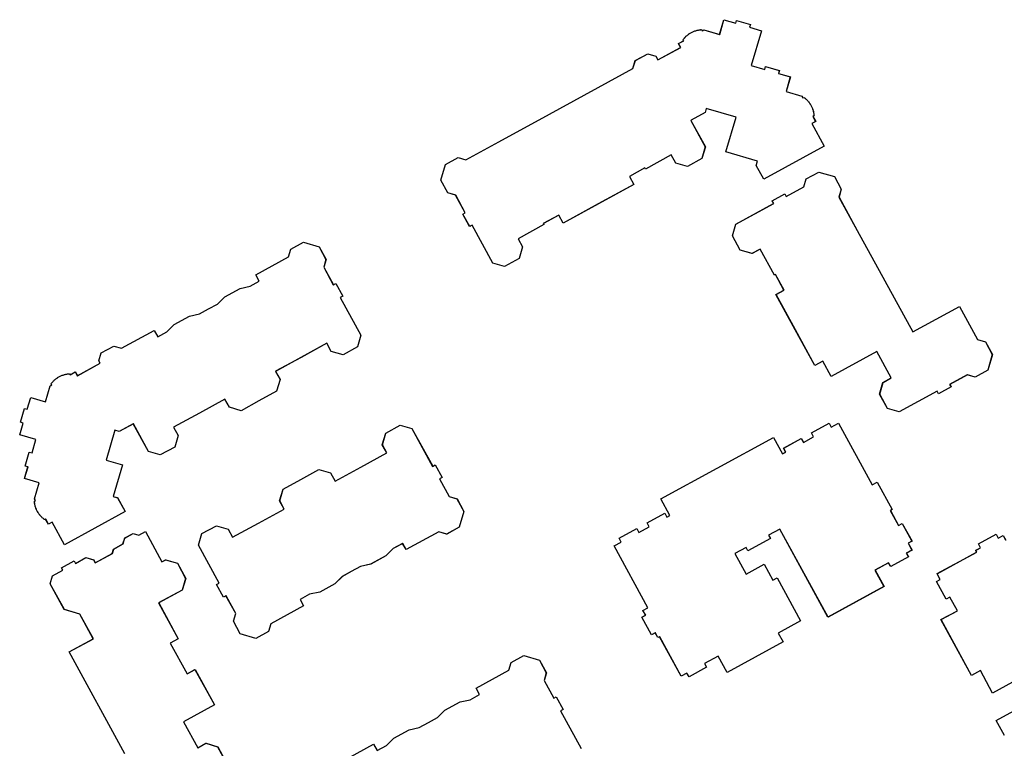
# Model space of a CAD drawing. Header units: inches. Extents: x 480978 to 483416, y 5454526 to 5457823.
# Tile 44 of 54: x 482749 to 482853, y 5456065 to 5456142. Entities that reach past the tile are written whole.
import ezdxf

# ---------------------------------------------------------------- set-up
doc = ezdxf.new("R2010")
doc.units = ezdxf.units.IN
doc.header["$MEASUREMENT"] = 0
doc.layers.add('ubcv_building_records', color=10, linetype='Continuous')
doc.layers.add('ubcv_buildings', color=10, linetype='Continuous')

# ---------------------------------------------------------------- blocks, each defined once
blk = doc.blocks.new('ubcv_campus_buildings_ACAD_1_FMEBLOCK37')
at = {"layer": 'ubcv_building_records'}
for points in [[(-0.09, 71.67), (1.17, 71.31), (1.25, 71.6), (2.72, 71.17), (2.63, 70.88), (3.89, 70.51), (2.81, 66.82), (4.23, 66.41), (4.32, 66.7), (5.78, 66.27), (5.69, 65.98), (6.95, 65.61), (6.49, 64.05), (8.17, 63.56), (8.27, 63.38), (8.38, 63.44), (8.45, 63.39), (8.51, 63.34), (8.57, 63.29), (8.63, 63.24), (8.69, 63.18), (8.74, 63.13), (8.8, 63.07), (8.85, 63.01), (8.9, 62.95), (8.95, 62.88), (8.99, 62.82), (9.04, 62.75), (9.08, 62.68), (9.12, 62.62), (9.16, 62.55), (9.2, 62.47), (9.23, 62.4), (9.26, 62.33), (9.29, 62.26), (9.32, 62.18), (9.34, 62.1), (9.37, 62.03), (9.39, 61.95), (9.4, 61.87), (9.42, 61.8), (9.43, 61.72), (9.44, 61.64), (9.45, 61.56), (9.46, 61.48), (9.34, 61.42), (9.64, 60.88), (9.24, 60.66), (10.55, 58.26), (4.13, 54.75), (3.33, 56.22), (3.46, 56.68), (0.12, 57.66), (1.2, 61.35), (-1.97, 62.27), (-2.1, 61.82), (-3.58, 61.01), (-3.6, 61), (-2.06, 58.19), (-2.43, 56.95), (-3.96, 56.11), (-5.2, 56.47), (-5.68, 57.34), (-8.42, 55.84), (-8.48, 55.95), (-10.11, 55.06), (-9.65, 54.21), (-13.41, 52.15), (-17.15, 50.11), (-17.62, 50.95), (-19.24, 50.06), (-19.18, 49.95), (-21.92, 48.45), (-21.45, 47.58), (-21.81, 46.34), (-23.35, 45.5), (-24.59, 45.86), (-26.79, 49.88), (-27.05, 49.73), (-27.78, 51.07), (-27.52, 51.21), (-28.54, 53.08), (-29.37, 53.33), (-30.1, 54.66), (-29.62, 56.32), (-28.28, 57.05), (-27.45, 56.81), (-23.97, 58.71), (-18.6, 61.65), (-9.74, 66.5), (-9.49, 67.33), (-8.16, 68.06), (-7.33, 67.82), (-7.11, 67.41), (-4.68, 68.74), (-4.9, 69.14), (-4.36, 69.44), (-4.43, 69.55), (-4.38, 69.61), (-4.33, 69.67), (-4.28, 69.74), (-4.22, 69.79), (-4.17, 69.85), (-4.11, 69.91), (-4.05, 69.96), (-3.99, 70.01), (-3.93, 70.06), (-3.87, 70.11), (-3.8, 70.16), (-3.74, 70.2), (-3.67, 70.25), (-3.6, 70.29), (-3.53, 70.33), (-3.46, 70.36), (-3.39, 70.4), (-3.32, 70.43), (-3.24, 70.46), (-3.17, 70.48), (-3.09, 70.51), (-3.01, 70.53), (-2.94, 70.55), (-2.86, 70.57), (-2.78, 70.58), (-2.7, 70.6), (-2.62, 70.61), (-2.54, 70.62), (-2.46, 70.62), (-2.4, 70.51), (-2.23, 70.61), (-0.54, 70.11)], [(12.35, 53.7), (12.11, 52.87), (14.04, 49.33), (16.97, 43.99), (19.93, 38.58), (24.87, 41.28), (26.81, 37.75), (27.64, 37.51), (28.37, 36.17), (27.88, 34.51), (26.55, 33.78), (25.72, 34.03), (23.85, 33), (23.99, 32.73), (22.66, 32), (22.51, 32.27), (18.5, 30.08), (17.26, 30.44), (16.42, 31.98), (16.78, 33.22), (17.65, 33.69), (16.12, 36.49), (11.28, 33.85), (10.4, 35.45), (9.56, 34.99), (7.48, 38.79), (5.43, 42.54), (6.28, 43), (5.37, 44.66), (5.25, 44.6), (3.75, 47.34), (2.89, 46.87), (1.64, 47.23), (0.8, 48.77), (1.17, 50.01), (5.18, 52.2), (5.03, 52.47), (6.37, 53.2), (6.51, 52.94), (8.39, 53.96), (8.63, 54.79), (9.97, 55.52), (11.62, 55.03)], [(-42.53, 45.43), (-41.51, 43.56), (-41.24, 43.7), (-40.51, 42.37), (-40.78, 42.22), (-38.59, 38.21), (-38.95, 36.97), (-40.49, 36.13), (-41.73, 36.49), (-42.2, 37.36), (-44.94, 35.86), (-47.64, 34.39), (-47.16, 33.52), (-47.53, 32.28), (-49.4, 31.25), (-51.29, 30.21), (-52.54, 30.58), (-53.01, 31.45), (-55.71, 29.97), (-58.45, 28.47), (-57.97, 27.6), (-58.34, 26.36), (-59.87, 25.52), (-61.11, 25.89), (-62.72, 28.83), (-64.22, 28.01), (-64.68, 28.14), (-65.61, 24.97), (-63.88, 24.47), (-64.86, 21.13), (-64.4, 21), (-63.6, 19.52), (-70.01, 16.01), (-71.33, 18.41), (-71.73, 18.2), (-72.02, 18.73), (-72.14, 18.67), (-72.2, 18.72), (-72.26, 18.77), (-72.32, 18.82), (-72.38, 18.87), (-72.44, 18.93), (-72.5, 18.98), (-72.55, 19.04), (-72.6, 19.1), (-72.65, 19.16), (-72.7, 19.23), (-72.75, 19.29), (-72.79, 19.36), (-72.83, 19.42), (-72.87, 19.49), (-72.91, 19.56), (-72.95, 19.63), (-72.98, 19.71), (-73.01, 19.78), (-73.04, 19.85), (-73.07, 19.93), (-73.1, 20), (-73.12, 20.08), (-73.14, 20.16), (-73.16, 20.24), (-73.17, 20.31), (-73.18, 20.39), (-73.19, 20.47), (-73.2, 20.55), (-73.21, 20.63), (-73.1, 20.69), (-73.19, 20.87), (-72.7, 22.55), (-74.26, 23.01), (-73.89, 24.26), (-74.19, 24.35), (-73.76, 25.81), (-73.47, 25.73), (-73.05, 27.15), (-74.77, 27.66), (-74.4, 28.91), (-74.7, 29), (-74.27, 30.46), (-73.98, 30.37), (-73.61, 31.63), (-72.05, 31.17), (-71.56, 32.85), (-71.38, 32.95), (-71.44, 33.06), (-71.39, 33.13), (-71.34, 33.19), (-71.29, 33.25), (-71.24, 33.31), (-71.18, 33.37), (-71.13, 33.42), (-71.07, 33.48), (-71.01, 33.53), (-70.95, 33.58), (-70.88, 33.63), (-70.82, 33.67), (-70.75, 33.72), (-70.68, 33.76), (-70.62, 33.8), (-70.55, 33.84), (-70.47, 33.88), (-70.4, 33.91), (-70.33, 33.94), (-70.25, 33.97), (-70.18, 34), (-70.1, 34.02), (-70.03, 34.05), (-69.95, 34.07), (-69.87, 34.08), (-69.79, 34.1), (-69.72, 34.11), (-69.64, 34.12), (-69.56, 34.13), (-69.48, 34.14), (-69.42, 34.02), (-68.88, 34.32), (-68.66, 33.92), (-66.23, 35.24), (-66.38, 35.51), (-66.14, 36.34), (-64.8, 37.07), (-63.97, 36.83), (-60.5, 38.73), (-60.13, 38.06), (-59.17, 38.59), (-58.38, 39.36), (-56.78, 40.24), (-55.7, 40.49), (-54.74, 41.01), (-53.8, 41.52), (-53.01, 42.3), (-51.41, 43.18), (-50.33, 43.42), (-49.37, 43.95), (-49.73, 44.62), (-46.26, 46.52), (-46.02, 47.35), (-44.68, 48.08), (-43.02, 47.59), (-42.29, 46.26)], [(-33.18, 28.33), (-30.98, 24.32), (-30.72, 24.46), (-29.99, 23.12), (-30.25, 22.98), (-29.23, 21.11), (-28.4, 20.86), (-27.67, 19.53), (-28.16, 17.87), (-29.49, 17.14), (-30.32, 17.38), (-33.8, 15.48), (-34.16, 16.15), (-35.16, 15.61), (-35.95, 14.83), (-37.55, 13.95), (-38.63, 13.7), (-39.63, 13.16), (-40.56, 12.65), (-41.35, 11.87), (-42.96, 10.99), (-44.04, 10.75), (-45.04, 10.2), (-44.67, 9.53), (-48.15, 7.63), (-48.39, 6.8), (-49.73, 6.07), (-51.38, 6.56), (-52.11, 7.89), (-51.87, 8.72), (-52.89, 10.59), (-53.16, 10.45), (-53.89, 11.78), (-53.63, 11.93), (-55.82, 15.94), (-55.46, 17.18), (-53.92, 18.02), (-52.68, 17.66), (-52.2, 16.79), (-49.46, 18.29), (-46.73, 19.79), (-47.2, 20.65), (-46.84, 21.9), (-44.97, 22.92), (-43.04, 23.98), (-41.8, 23.61), (-41.32, 22.74), (-38.59, 24.24), (-35.85, 25.74), (-36.32, 26.61), (-35.96, 27.85), (-34.42, 28.69)], [(12.05, 28.89), (15.64, 22.34), (16.15, 22.62), (17.73, 19.73), (17.56, 19.63), (18.42, 18.05), (18.82, 18.27), (19.85, 16.39), (19.44, 16.17), (19.85, 15.44), (19.25, 15.11), (19.46, 14.71), (17.59, 13.69), (17.37, 14.09), (15.93, 13.29), (16.88, 11.56), (10.95, 8.31), (5.83, 17.67), (4.64, 17.02), (4.84, 16.65), (2.45, 15.35), (2.25, 15.72), (1.06, 15.06), (2.25, 12.88), (4.17, 13.93), (5.1, 12.23), (5.54, 12.48), (8.03, 7.93), (5.67, 6.64), (6.18, 5.7), (0.25, 2.46), (-0.7, 4.2), (-2.15, 3.41), (-1.93, 3.01), (-3.8, 1.98), (-4.02, 2.38), (-4.62, 2.05), (-6.91, 6.24), (-7.09, 6.15), (-7.37, 6.66), (-7.77, 6.44), (-8.8, 8.31), (-8.39, 8.53), (-8.68, 9.04), (-8.16, 9.32), (-11.75, 15.88), (-10.99, 16.29), (-11.21, 16.69), (-9.34, 17.71), (-9.12, 17.31), (-8.03, 17.91), (-8.24, 18.31), (-6.37, 19.34), (-6.15, 18.94), (-5.82, 19.12), (-6.77, 20.86), (5.17, 27.39), (6.12, 25.65), (6.46, 25.83), (6.24, 26.24), (8.11, 27.26), (8.33, 26.86), (9.42, 27.46), (9.2, 27.86), (11.08, 28.88), (11.29, 28.48)]]:
    blk.add_lwpolyline(points, close=True, dxfattribs=at)
for points in [[(29.65, -4.22), (28.78, -2.63), (38.14, 2.49)], [(32.94, 2.77), (28.4, 0.28), (27.11, 2.65), (26.17, 2.14), (22.93, 8.06), (24.67, 9.01), (23.87, 10.46), (23.47, 10.24), (22.45, 12.11), (22.85, 12.33), (22.52, 12.94), (26.71, 15.23), (26.61, 15.41), (27.12, 15.69), (26.9, 16.09), (28.78, 17.11), (29, 16.71), (29.51, 16.99), (29.79, 16.48)], [(-63.61, -6.18), (-69.53, 4.64), (-66.96, 6.04), (-68.39, 8.65), (-70.04, 9.13), (-71.54, 11.87), (-71.3, 12.7), (-70.2, 13.3), (-70.34, 13.57), (-69.01, 14.3), (-68.86, 14.03), (-67.76, 14.64), (-66.93, 14.39), (-66.76, 14.08), (-64.95, 15.07), (-64.81, 15.55), (-63.82, 16.09), (-63.64, 16.72), (-62.75, 17.2), (-62.13, 17.02), (-61.45, 17.39), (-59.69, 14.18), (-59.29, 14.4), (-58.05, 14.04), (-57.17, 12.44), (-57.54, 11.19), (-60.03, 9.83), (-57.96, 6.04), (-58.81, 5.58), (-57.03, 2.32), (-56.18, 2.79), (-54.11, -0.99), (-57.39, -2.78), (-55.89, -5.52), (-55.02, -5.05), (-53.78, -5.41), (-52.48, -7.79)], [(-40.72, -7.06), (-37.24, -5.16), (-36.87, -5.83), (-35.88, -5.29), (-35.09, -4.51), (-33.48, -3.63), (-32.4, -3.38), (-31.44, -2.86), (-30.47, -2.33), (-29.68, -1.55), (-28.08, -0.67), (-26.99, -0.43), (-26, 0.12), (-26.36, 0.79), (-22.89, 2.69), (-22.65, 3.52), (-21.31, 4.25), (-19.65, 3.76), (-18.92, 2.42), (-19.16, 1.6), (-18.14, -0.27), (-17.87, -0.13), (-17.14, -1.46), (-17.41, -1.61), (-15.22, -5.62)]]:
    blk.add_lwpolyline(points, dxfattribs=at)
blk = doc.blocks.new('ubcv_campus_buildings_ACAD_1_FMEBLOCK59')
at = {"layer": 'ubcv_buildings'}
for points in [[(-0.09, 71.67), (1.17, 71.31), (1.25, 71.6), (2.72, 71.17), (2.63, 70.88), (3.89, 70.51), (2.81, 66.82), (4.23, 66.41), (4.32, 66.7), (5.78, 66.27), (5.69, 65.98), (6.95, 65.61), (6.49, 64.05), (8.17, 63.56), (8.27, 63.38), (8.38, 63.44), (8.45, 63.39), (8.51, 63.34), (8.57, 63.29), (8.63, 63.24), (8.69, 63.18), (8.74, 63.13), (8.8, 63.07), (8.85, 63.01), (8.9, 62.95), (8.95, 62.88), (8.99, 62.82), (9.04, 62.75), (9.08, 62.68), (9.12, 62.62), (9.16, 62.55), (9.2, 62.47), (9.23, 62.4), (9.26, 62.33), (9.29, 62.26), (9.32, 62.18), (9.34, 62.1), (9.37, 62.03), (9.39, 61.95), (9.4, 61.87), (9.42, 61.8), (9.43, 61.72), (9.44, 61.64), (9.45, 61.56), (9.46, 61.48), (9.34, 61.42), (9.64, 60.88), (9.24, 60.66), (10.55, 58.26), (4.13, 54.75), (3.33, 56.22), (3.46, 56.68), (0.12, 57.66), (1.2, 61.35), (-1.97, 62.27), (-2.1, 61.82), (-3.58, 61.01), (-3.6, 61), (-2.06, 58.19), (-2.43, 56.95), (-3.96, 56.11), (-5.2, 56.47), (-5.68, 57.34), (-8.42, 55.84), (-8.48, 55.95), (-10.11, 55.06), (-9.65, 54.21), (-13.41, 52.15), (-17.15, 50.11), (-17.62, 50.95), (-19.24, 50.06), (-19.18, 49.95), (-21.92, 48.45), (-21.45, 47.58), (-21.81, 46.34), (-23.35, 45.5), (-24.59, 45.86), (-26.79, 49.88), (-27.05, 49.73), (-27.78, 51.07), (-27.52, 51.21), (-28.54, 53.08), (-29.37, 53.33), (-30.1, 54.66), (-29.62, 56.32), (-28.28, 57.05), (-27.45, 56.81), (-23.97, 58.71), (-18.6, 61.65), (-9.74, 66.5), (-9.49, 67.33), (-8.16, 68.06), (-7.33, 67.82), (-7.11, 67.41), (-4.68, 68.74), (-4.9, 69.14), (-4.36, 69.44), (-4.43, 69.55), (-4.38, 69.61), (-4.33, 69.67), (-4.28, 69.74), (-4.22, 69.79), (-4.17, 69.85), (-4.11, 69.91), (-4.05, 69.96), (-3.99, 70.01), (-3.93, 70.06), (-3.87, 70.11), (-3.8, 70.16), (-3.74, 70.2), (-3.67, 70.25), (-3.6, 70.29), (-3.53, 70.33), (-3.46, 70.36), (-3.39, 70.4), (-3.32, 70.43), (-3.24, 70.46), (-3.17, 70.48), (-3.09, 70.51), (-3.01, 70.53), (-2.94, 70.55), (-2.86, 70.57), (-2.78, 70.58), (-2.7, 70.6), (-2.62, 70.61), (-2.54, 70.62), (-2.46, 70.62), (-2.4, 70.51), (-2.23, 70.61), (-0.54, 70.11)], [(12.35, 53.7), (12.11, 52.87), (14.04, 49.33), (16.97, 43.99), (19.93, 38.58), (24.87, 41.28), (26.81, 37.75), (27.64, 37.51), (28.37, 36.17), (27.88, 34.51), (26.55, 33.78), (25.72, 34.03), (23.85, 33), (23.99, 32.73), (22.66, 32), (22.51, 32.27), (18.5, 30.08), (17.26, 30.44), (16.42, 31.98), (16.78, 33.22), (17.65, 33.69), (16.12, 36.49), (11.28, 33.85), (10.4, 35.45), (9.56, 34.99), (7.48, 38.79), (5.43, 42.54), (6.28, 43), (5.37, 44.66), (5.25, 44.6), (3.75, 47.34), (2.89, 46.87), (1.64, 47.23), (0.8, 48.77), (1.17, 50.01), (5.18, 52.2), (5.03, 52.47), (6.37, 53.2), (6.51, 52.94), (8.39, 53.96), (8.63, 54.79), (9.97, 55.52), (11.62, 55.03)], [(-42.53, 45.43), (-41.51, 43.56), (-41.24, 43.7), (-40.51, 42.37), (-40.78, 42.22), (-38.59, 38.21), (-38.95, 36.97), (-40.49, 36.13), (-41.73, 36.49), (-42.2, 37.36), (-44.94, 35.86), (-47.64, 34.39), (-47.16, 33.52), (-47.53, 32.28), (-49.4, 31.25), (-51.29, 30.21), (-52.54, 30.58), (-53.01, 31.45), (-55.71, 29.97), (-58.45, 28.47), (-57.97, 27.6), (-58.34, 26.36), (-59.87, 25.52), (-61.11, 25.89), (-62.72, 28.83), (-64.22, 28.01), (-64.68, 28.14), (-65.61, 24.97), (-63.88, 24.47), (-64.86, 21.13), (-64.4, 21), (-63.6, 19.52), (-70.01, 16.01), (-71.33, 18.41), (-71.73, 18.2), (-72.02, 18.73), (-72.14, 18.67), (-72.2, 18.72), (-72.26, 18.77), (-72.32, 18.82), (-72.38, 18.87), (-72.44, 18.93), (-72.5, 18.98), (-72.55, 19.04), (-72.6, 19.1), (-72.65, 19.16), (-72.7, 19.23), (-72.75, 19.29), (-72.79, 19.36), (-72.83, 19.42), (-72.87, 19.49), (-72.91, 19.56), (-72.95, 19.63), (-72.98, 19.71), (-73.01, 19.78), (-73.04, 19.85), (-73.07, 19.93), (-73.1, 20), (-73.12, 20.08), (-73.14, 20.16), (-73.16, 20.24), (-73.17, 20.31), (-73.18, 20.39), (-73.19, 20.47), (-73.2, 20.55), (-73.21, 20.63), (-73.1, 20.69), (-73.19, 20.87), (-72.7, 22.55), (-74.26, 23.01), (-73.89, 24.26), (-74.19, 24.35), (-73.76, 25.81), (-73.47, 25.73), (-73.05, 27.15), (-74.77, 27.66), (-74.4, 28.91), (-74.7, 29), (-74.27, 30.46), (-73.98, 30.37), (-73.61, 31.63), (-72.05, 31.17), (-71.56, 32.85), (-71.38, 32.95), (-71.44, 33.06), (-71.39, 33.13), (-71.34, 33.19), (-71.29, 33.25), (-71.24, 33.31), (-71.18, 33.37), (-71.13, 33.42), (-71.07, 33.48), (-71.01, 33.53), (-70.95, 33.58), (-70.88, 33.63), (-70.82, 33.67), (-70.75, 33.72), (-70.68, 33.76), (-70.62, 33.8), (-70.55, 33.84), (-70.47, 33.88), (-70.4, 33.91), (-70.33, 33.94), (-70.25, 33.97), (-70.18, 34), (-70.1, 34.02), (-70.03, 34.05), (-69.95, 34.07), (-69.87, 34.08), (-69.79, 34.1), (-69.72, 34.11), (-69.64, 34.12), (-69.56, 34.13), (-69.48, 34.14), (-69.42, 34.02), (-68.88, 34.32), (-68.66, 33.92), (-66.23, 35.24), (-66.38, 35.51), (-66.14, 36.34), (-64.8, 37.07), (-63.97, 36.83), (-60.5, 38.73), (-60.13, 38.06), (-59.17, 38.59), (-58.38, 39.36), (-56.78, 40.24), (-55.7, 40.49), (-54.74, 41.01), (-53.8, 41.52), (-53.01, 42.3), (-51.41, 43.18), (-50.33, 43.42), (-49.37, 43.95), (-49.73, 44.62), (-46.26, 46.52), (-46.02, 47.35), (-44.68, 48.08), (-43.02, 47.59), (-42.29, 46.26)], [(-33.18, 28.33), (-30.98, 24.32), (-30.72, 24.46), (-29.99, 23.12), (-30.25, 22.98), (-29.23, 21.11), (-28.4, 20.86), (-27.67, 19.53), (-28.16, 17.87), (-29.49, 17.14), (-30.32, 17.38), (-33.8, 15.48), (-34.16, 16.15), (-35.16, 15.61), (-35.95, 14.83), (-37.55, 13.95), (-38.63, 13.7), (-39.63, 13.16), (-40.56, 12.65), (-41.35, 11.87), (-42.96, 10.99), (-44.04, 10.75), (-45.04, 10.2), (-44.67, 9.53), (-48.15, 7.63), (-48.39, 6.8), (-49.73, 6.07), (-51.38, 6.56), (-52.11, 7.89), (-51.87, 8.72), (-52.89, 10.59), (-53.16, 10.45), (-53.89, 11.78), (-53.63, 11.93), (-55.82, 15.94), (-55.46, 17.18), (-53.92, 18.02), (-52.68, 17.66), (-52.2, 16.79), (-49.46, 18.29), (-46.73, 19.79), (-47.2, 20.65), (-46.84, 21.9), (-44.97, 22.92), (-43.04, 23.98), (-41.8, 23.61), (-41.32, 22.74), (-38.59, 24.24), (-35.85, 25.74), (-36.32, 26.61), (-35.96, 27.85), (-34.42, 28.69)], [(12.05, 28.89), (15.64, 22.34), (16.15, 22.62), (17.73, 19.73), (17.56, 19.63), (18.42, 18.05), (18.82, 18.27), (19.85, 16.39), (19.44, 16.17), (19.85, 15.44), (19.25, 15.11), (19.46, 14.71), (17.59, 13.69), (17.37, 14.09), (15.93, 13.29), (16.88, 11.56), (10.95, 8.31), (5.83, 17.67), (4.64, 17.02), (4.84, 16.65), (2.45, 15.35), (2.25, 15.72), (1.06, 15.06), (2.25, 12.88), (4.17, 13.93), (5.1, 12.23), (5.54, 12.48), (8.03, 7.93), (5.67, 6.64), (6.18, 5.7), (0.25, 2.46), (-0.7, 4.2), (-2.15, 3.41), (-1.93, 3.01), (-3.8, 1.98), (-4.02, 2.38), (-4.62, 2.05), (-6.91, 6.24), (-7.09, 6.15), (-7.37, 6.66), (-7.77, 6.44), (-8.8, 8.31), (-8.39, 8.53), (-8.68, 9.04), (-8.16, 9.32), (-11.75, 15.88), (-10.99, 16.29), (-11.21, 16.69), (-9.34, 17.71), (-9.12, 17.31), (-8.03, 17.91), (-8.24, 18.31), (-6.37, 19.34), (-6.15, 18.94), (-5.82, 19.12), (-6.77, 20.86), (5.17, 27.39), (6.12, 25.65), (6.46, 25.83), (6.24, 26.24), (8.11, 27.26), (8.33, 26.86), (9.42, 27.46), (9.2, 27.86), (11.08, 28.88), (11.29, 28.48)]]:
    blk.add_lwpolyline(points, close=True, dxfattribs=at)
for points in [[(29.65, -4.22), (28.78, -2.63), (38.14, 2.49)], [(32.94, 2.77), (28.4, 0.28), (27.11, 2.65), (26.17, 2.14), (22.93, 8.06), (24.67, 9.01), (23.87, 10.46), (23.47, 10.24), (22.45, 12.11), (22.85, 12.33), (22.52, 12.94), (26.71, 15.23), (26.61, 15.41), (27.12, 15.69), (26.9, 16.09), (28.78, 17.11), (29, 16.71), (29.51, 16.99), (29.79, 16.48)], [(-63.61, -6.18), (-69.53, 4.64), (-66.96, 6.04), (-68.39, 8.65), (-70.04, 9.13), (-71.54, 11.87), (-71.3, 12.7), (-70.2, 13.3), (-70.34, 13.57), (-69.01, 14.3), (-68.86, 14.03), (-67.76, 14.64), (-66.93, 14.39), (-66.76, 14.08), (-64.95, 15.07), (-64.81, 15.55), (-63.82, 16.09), (-63.64, 16.72), (-62.75, 17.2), (-62.13, 17.02), (-61.45, 17.39), (-59.69, 14.18), (-59.29, 14.4), (-58.05, 14.04), (-57.17, 12.44), (-57.54, 11.19), (-60.03, 9.83), (-57.96, 6.04), (-58.81, 5.58), (-57.03, 2.32), (-56.18, 2.79), (-54.11, -0.99), (-57.39, -2.78), (-55.89, -5.52), (-55.02, -5.05), (-53.78, -5.41), (-52.48, -7.79)], [(-40.72, -7.06), (-37.24, -5.16), (-36.87, -5.83), (-35.88, -5.29), (-35.09, -4.51), (-33.48, -3.63), (-32.4, -3.38), (-31.44, -2.86), (-30.47, -2.33), (-29.68, -1.55), (-28.08, -0.67), (-26.99, -0.43), (-26, 0.12), (-26.36, 0.79), (-22.89, 2.69), (-22.65, 3.52), (-21.31, 4.25), (-19.65, 3.76), (-18.92, 2.42), (-19.16, 1.6), (-18.14, -0.27), (-17.87, -0.13), (-17.14, -1.46), (-17.41, -1.61), (-15.22, -5.62)]]:
    blk.add_lwpolyline(points, dxfattribs=at)

msp = doc.modelspace()

# ---------------------------------------------------------------- linework, layer by layer
at = {"layer": 'ubcv_building_records'}
for points in [[(482823.5, 5456142.01), (482824.75, 5456141.65), (482824.84, 5456141.94), (482826.3, 5456141.51), (482826.22, 5456141.22), (482827.47, 5456140.85), (482826.39, 5456137.16), (482827.82, 5456136.74), (482827.9, 5456137.04), (482829.36, 5456136.61), (482829.28, 5456136.32), (482830.53, 5456135.95), (482830.08, 5456134.39), (482831.76, 5456133.9), (482831.86, 5456133.72), (482831.97, 5456133.78), (482832.03, 5456133.73), (482832.09, 5456133.68), (482832.16, 5456133.63), (482832.21, 5456133.58), (482832.27, 5456133.52), (482832.33, 5456133.47), (482832.38, 5456133.41), (482832.43, 5456133.35), (482832.48, 5456133.29), (482832.53, 5456133.22), (482832.58, 5456133.16), (482832.62, 5456133.09), (482832.67, 5456133.02), (482832.71, 5456132.96), (482832.75, 5456132.89), (482832.78, 5456132.81), (482832.82, 5456132.74), (482832.85, 5456132.67), (482832.88, 5456132.59), (482832.9, 5456132.52), (482832.93, 5456132.44), (482832.95, 5456132.37), (482832.97, 5456132.29), (482832.99, 5456132.21), (482833, 5456132.13), (482833.02, 5456132.06), (482833.03, 5456131.98), (482833.04, 5456131.9), (482833.04, 5456131.82), (482832.93, 5456131.76), (482833.22, 5456131.22), (482832.82, 5456131), (482834.14, 5456128.6), (482827.72, 5456125.09), (482826.91, 5456126.56), (482827.05, 5456127.02), (482823.71, 5456128), (482824.79, 5456131.69), (482821.62, 5456132.61), (482821.49, 5456132.16), (482820.01, 5456131.35), (482819.99, 5456131.34), (482821.52, 5456128.53), (482821.16, 5456127.29), (482819.62, 5456126.45), (482818.38, 5456126.81), (482817.91, 5456127.68), (482815.16, 5456126.18), (482815.1, 5456126.29), (482813.48, 5456125.4), (482813.94, 5456124.55), (482810.17, 5456122.49), (482806.43, 5456120.45), (482805.97, 5456121.29), (482804.34, 5456120.4), (482804.4, 5456120.29), (482801.66, 5456118.79), (482802.14, 5456117.92), (482801.77, 5456116.68), (482800.23, 5456115.84), (482798.99, 5456116.2), (482796.8, 5456120.22), (482796.53, 5456120.07), (482795.8, 5456121.41), (482796.07, 5456121.55), (482795.04, 5456123.42), (482794.22, 5456123.67), (482793.49, 5456125), (482793.97, 5456126.66), (482795.31, 5456127.39), (482796.13, 5456127.15), (482799.61, 5456129.05), (482804.98, 5456131.99), (482813.85, 5456136.84), (482814.09, 5456137.67), (482815.43, 5456138.4), (482816.26, 5456138.15), (482816.48, 5456137.75), (482818.9, 5456139.08), (482818.69, 5456139.48), (482819.22, 5456139.78), (482819.16, 5456139.89), (482819.21, 5456139.95), (482819.26, 5456140.01), (482819.31, 5456140.07), (482819.36, 5456140.13), (482819.42, 5456140.19), (482819.47, 5456140.25), (482819.53, 5456140.3), (482819.59, 5456140.35), (482819.65, 5456140.4), (482819.72, 5456140.45), (482819.78, 5456140.5), (482819.85, 5456140.54), (482819.91, 5456140.59), (482819.98, 5456140.63), (482820.05, 5456140.67), (482820.12, 5456140.7), (482820.2, 5456140.74), (482820.27, 5456140.77), (482820.34, 5456140.8), (482820.42, 5456140.82), (482820.49, 5456140.85), (482820.57, 5456140.87), (482820.65, 5456140.89), (482820.73, 5456140.91), (482820.8, 5456140.92), (482820.88, 5456140.94), (482820.96, 5456140.95), (482821.04, 5456140.95), (482821.12, 5456140.96), (482821.18, 5456140.85), (482821.36, 5456140.95), (482823.04, 5456140.45)], [(482835.94, 5456124.04), (482835.69, 5456123.21), (482837.63, 5456119.67), (482840.55, 5456114.33), (482843.51, 5456108.92), (482848.46, 5456111.62), (482850.39, 5456108.09), (482851.22, 5456107.85), (482851.95, 5456106.51), (482851.47, 5456104.85), (482850.13, 5456104.12), (482849.3, 5456104.37), (482847.43, 5456103.34), (482847.58, 5456103.07), (482846.24, 5456102.34), (482846.09, 5456102.61), (482842.08, 5456100.42), (482840.84, 5456100.78), (482840, 5456102.32), (482840.36, 5456103.56), (482841.23, 5456104.03), (482839.7, 5456106.83), (482834.87, 5456104.19), (482833.99, 5456105.79), (482833.14, 5456105.33), (482831.06, 5456109.13), (482829.01, 5456112.88), (482829.86, 5456113.34), (482828.95, 5456115), (482828.84, 5456114.94), (482827.34, 5456117.68), (482826.47, 5456117.21), (482825.23, 5456117.57), (482824.39, 5456119.11), (482824.75, 5456120.35), (482828.76, 5456122.54), (482828.62, 5456122.81), (482829.95, 5456123.54), (482830.1, 5456123.28), (482831.97, 5456124.3), (482832.21, 5456125.13), (482833.55, 5456125.86), (482835.21, 5456125.37)], [(482781.05, 5456115.77), (482782.07, 5456113.9), (482782.34, 5456114.04), (482783.07, 5456112.71), (482782.81, 5456112.56), (482785, 5456108.55), (482784.64, 5456107.31), (482783.1, 5456106.47), (482781.86, 5456106.83), (482781.38, 5456107.7), (482778.64, 5456106.2), (482775.94, 5456104.72), (482776.42, 5456103.86), (482776.06, 5456102.61), (482774.19, 5456101.59), (482772.29, 5456100.55), (482771.05, 5456100.92), (482770.57, 5456101.79), (482767.88, 5456100.31), (482765.14, 5456098.81), (482765.61, 5456097.94), (482765.25, 5456096.7), (482763.71, 5456095.86), (482762.47, 5456096.22), (482760.86, 5456099.17), (482759.36, 5456098.35), (482758.91, 5456098.48), (482757.98, 5456095.31), (482759.7, 5456094.81), (482758.72, 5456091.47), (482759.18, 5456091.33), (482759.99, 5456089.86), (482753.57, 5456086.35), (482752.25, 5456088.75), (482751.85, 5456088.53), (482751.56, 5456089.07), (482751.45, 5456089.01), (482751.39, 5456089.06), (482751.32, 5456089.11), (482751.26, 5456089.16), (482751.2, 5456089.21), (482751.15, 5456089.27), (482751.09, 5456089.32), (482751.04, 5456089.38), (482750.98, 5456089.44), (482750.93, 5456089.5), (482750.88, 5456089.57), (482750.84, 5456089.63), (482750.79, 5456089.7), (482750.75, 5456089.76), (482750.71, 5456089.83), (482750.67, 5456089.9), (482750.64, 5456089.97), (482750.6, 5456090.05), (482750.57, 5456090.12), (482750.54, 5456090.19), (482750.51, 5456090.27), (482750.49, 5456090.34), (482750.47, 5456090.42), (482750.45, 5456090.5), (482750.43, 5456090.58), (482750.41, 5456090.65), (482750.4, 5456090.73), (482750.39, 5456090.81), (482750.38, 5456090.89), (482750.38, 5456090.97), (482750.49, 5456091.03), (482750.39, 5456091.21), (482750.88, 5456092.89), (482749.32, 5456093.35), (482749.69, 5456094.6), (482749.4, 5456094.69), (482749.83, 5456096.15), (482750.12, 5456096.07), (482750.54, 5456097.49), (482748.81, 5456097.99), (482749.18, 5456099.25), (482748.89, 5456099.34), (482749.32, 5456100.8), (482749.61, 5456100.71), (482749.98, 5456101.97), (482751.54, 5456101.51), (482752.03, 5456103.19), (482752.21, 5456103.29), (482752.15, 5456103.4), (482752.19, 5456103.47), (482752.24, 5456103.53), (482752.29, 5456103.59), (482752.35, 5456103.65), (482752.4, 5456103.71), (482752.46, 5456103.76), (482752.52, 5456103.82), (482752.58, 5456103.87), (482752.64, 5456103.92), (482752.7, 5456103.97), (482752.77, 5456104.01), (482752.83, 5456104.06), (482752.9, 5456104.1), (482752.97, 5456104.14), (482753.04, 5456104.18), (482753.11, 5456104.22), (482753.18, 5456104.25), (482753.26, 5456104.28), (482753.33, 5456104.31), (482753.41, 5456104.34), (482753.48, 5456104.36), (482753.56, 5456104.39), (482753.63, 5456104.41), (482753.71, 5456104.42), (482753.79, 5456104.44), (482753.87, 5456104.45), (482753.95, 5456104.46), (482754.03, 5456104.47), (482754.11, 5456104.48), (482754.17, 5456104.36), (482754.7, 5456104.66), (482754.92, 5456104.26), (482757.35, 5456105.58), (482757.2, 5456105.85), (482757.45, 5456106.68), (482758.78, 5456107.41), (482759.61, 5456107.17), (482763.09, 5456109.07), (482763.45, 5456108.4), (482764.41, 5456108.93), (482765.2, 5456109.7), (482766.81, 5456110.58), (482767.89, 5456110.83), (482768.85, 5456111.35), (482769.78, 5456111.86), (482770.57, 5456112.64), (482772.18, 5456113.52), (482773.26, 5456113.76), (482774.22, 5456114.29), (482773.85, 5456114.96), (482777.33, 5456116.86), (482777.57, 5456117.69), (482778.91, 5456118.42), (482780.56, 5456117.93), (482781.29, 5456116.6)], [(482790.41, 5456098.67), (482792.6, 5456094.65), (482792.87, 5456094.8), (482793.6, 5456093.46), (482793.33, 5456093.32), (482794.36, 5456091.45), (482795.18, 5456091.2), (482795.91, 5456089.87), (482795.43, 5456088.21), (482794.09, 5456087.48), (482793.27, 5456087.72), (482789.79, 5456085.82), (482789.42, 5456086.49), (482788.43, 5456085.95), (482787.64, 5456085.17), (482786.03, 5456084.29), (482784.95, 5456084.04), (482783.96, 5456083.5), (482783.02, 5456082.99), (482782.23, 5456082.21), (482780.63, 5456081.33), (482779.54, 5456081.09), (482778.55, 5456080.54), (482778.91, 5456079.87), (482775.44, 5456077.97), (482775.2, 5456077.14), (482773.86, 5456076.41), (482772.2, 5456076.9), (482771.47, 5456078.23), (482771.72, 5456079.06), (482770.69, 5456080.93), (482770.42, 5456080.79), (482769.69, 5456082.12), (482769.96, 5456082.27), (482767.77, 5456086.28), (482768.13, 5456087.52), (482769.67, 5456088.36), (482770.91, 5456088), (482771.38, 5456087.13), (482774.12, 5456088.63), (482776.86, 5456090.13), (482776.38, 5456090.99), (482776.75, 5456092.24), (482778.62, 5456093.26), (482780.55, 5456094.32), (482781.79, 5456093.95), (482782.26, 5456093.08), (482785, 5456094.58), (482787.74, 5456096.08), (482787.26, 5456096.95), (482787.63, 5456098.19), (482789.16, 5456099.03)], [(482835.64, 5456099.23), (482839.22, 5456092.68), (482839.73, 5456092.96), (482841.32, 5456090.07), (482841.14, 5456089.97), (482842.01, 5456088.39), (482842.41, 5456088.61), (482843.43, 5456086.73), (482843.03, 5456086.51), (482843.43, 5456085.78), (482842.83, 5456085.45), (482843.05, 5456085.05), (482841.18, 5456084.03), (482840.96, 5456084.43), (482839.51, 5456083.63), (482840.46, 5456081.9), (482834.53, 5456078.65), (482829.41, 5456088.01), (482828.22, 5456087.36), (482828.42, 5456086.99), (482826.04, 5456085.69), (482825.84, 5456086.06), (482824.64, 5456085.4), (482825.84, 5456083.22), (482827.76, 5456084.27), (482828.68, 5456082.57), (482829.13, 5456082.82), (482831.61, 5456078.27), (482829.25, 5456076.98), (482829.76, 5456076.04), (482823.84, 5456072.8), (482822.89, 5456074.54), (482821.44, 5456073.75), (482821.66, 5456073.35), (482819.79, 5456072.32), (482819.57, 5456072.72), (482818.96, 5456072.39), (482816.67, 5456076.58), (482816.49, 5456076.49), (482816.21, 5456077), (482815.81, 5456076.78), (482814.79, 5456078.65), (482815.19, 5456078.87), (482814.91, 5456079.38), (482815.42, 5456079.66), (482811.84, 5456086.22), (482812.6, 5456086.63), (482812.38, 5456087.03), (482814.25, 5456088.05), (482814.47, 5456087.65), (482815.56, 5456088.25), (482815.34, 5456088.65), (482817.21, 5456089.68), (482817.43, 5456089.27), (482817.77, 5456089.46), (482816.82, 5456091.2), (482828.76, 5456097.73), (482829.71, 5456095.99), (482830.04, 5456096.17), (482829.82, 5456096.58), (482831.7, 5456097.6), (482831.92, 5456097.2), (482833.01, 5456097.8), (482832.79, 5456098.2), (482834.66, 5456099.22), (482834.88, 5456098.82)]]:
    msp.add_lwpolyline(points, close=True, dxfattribs=at)
for points in [[(482759.98, 5456064.16), (482754.06, 5456074.98), (482756.62, 5456076.38), (482755.2, 5456078.99), (482753.54, 5456079.47), (482752.04, 5456082.21), (482752.28, 5456083.04), (482753.39, 5456083.64), (482753.24, 5456083.91), (482754.58, 5456084.64), (482754.72, 5456084.37), (482755.83, 5456084.98), (482756.65, 5456084.73), (482756.83, 5456084.42), (482758.63, 5456085.41), (482758.77, 5456085.89), (482759.76, 5456086.43), (482759.95, 5456087.05), (482760.84, 5456087.54), (482761.46, 5456087.36), (482762.14, 5456087.73), (482763.89, 5456084.52), (482764.29, 5456084.74), (482765.53, 5456084.38), (482766.41, 5456082.78), (482766.05, 5456081.53), (482763.55, 5456080.17), (482765.62, 5456076.38), (482764.78, 5456075.92), (482766.56, 5456072.66), (482767.4, 5456073.13), (482769.47, 5456069.35), (482766.2, 5456067.56), (482767.69, 5456064.82), (482768.56, 5456065.29), (482769.8, 5456064.93), (482771.11, 5456062.55)], [(482856.53, 5456073.11), (482851.98, 5456070.62), (482850.69, 5456072.99), (482849.75, 5456072.47), (482846.51, 5456078.4), (482848.25, 5456079.35), (482847.46, 5456080.8), (482847.06, 5456080.58), (482846.03, 5456082.45), (482846.43, 5456082.67), (482846.1, 5456083.27), (482850.29, 5456085.57), (482850.2, 5456085.74), (482850.71, 5456086.03), (482850.49, 5456086.43), (482852.36, 5456087.45), (482852.58, 5456087.05), (482853.09, 5456087.33), (482853.37, 5456086.82)], [(482782.87, 5456063.28), (482786.35, 5456065.18), (482786.71, 5456064.51), (482787.71, 5456065.05), (482788.5, 5456065.83), (482790.1, 5456066.71), (482791.18, 5456066.95), (482792.15, 5456067.48), (482793.11, 5456068.01), (482793.9, 5456068.79), (482795.51, 5456069.67), (482796.59, 5456069.91), (482797.59, 5456070.46), (482797.22, 5456071.13), (482800.7, 5456073.03), (482800.94, 5456073.85), (482802.28, 5456074.59), (482803.93, 5456074.1), (482804.66, 5456072.76), (482804.42, 5456071.94), (482805.44, 5456070.07), (482805.71, 5456070.21), (482806.44, 5456068.87), (482806.18, 5456068.73), (482808.37, 5456064.72)], [(482853.23, 5456066.12), (482852.36, 5456067.71), (482861.72, 5456072.83)]]:
    msp.add_lwpolyline(points, dxfattribs=at)

# ---------------------------------------------------------------- block references
msp.add_blockref('ubcv_campus_buildings_ACAD_1_FMEBLOCK37', (482823.59, 5456070.34), dxfattribs=at)
at = {"layer": 'ubcv_buildings'}
msp.add_blockref('ubcv_campus_buildings_ACAD_1_FMEBLOCK59', (482823.59, 5456070.34), dxfattribs=at)

doc.saveas('drawing.dxf')
